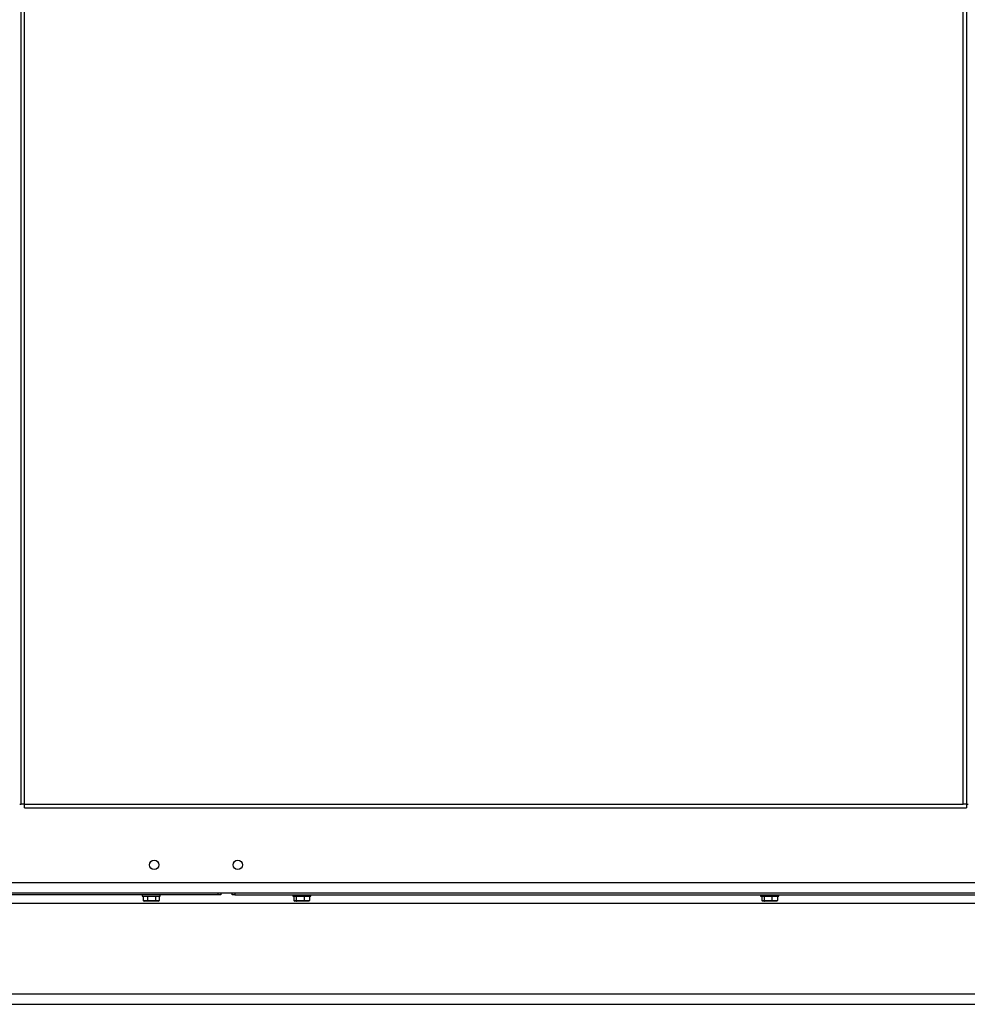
# Model space of a CAD drawing. Header units: millimetres. Extents: x 42 to 514, y 147 to 318.
# Tile 10 of 90: x 89 to 112, y 151 to 174. Entities that reach past the tile are written whole.
import ezdxf

# ---------------------------------------------------------------- set-up
doc = ezdxf.new("R2010")
doc.units = ezdxf.units.MM

msp = doc.modelspace()

# ---------------------------------------------------------------- linework, layer by layer
at = {"color": 7, "linetype": 'Continuous', "lineweight": 25}
for p, q in [((89.243, 155.517), (89.243, 200.826)), ((89.326, 155.517), (89.326, 200.85)), ((111.776, 155.517), (111.776, 200.85)), ((111.859, 200.826), (111.859, 155.517)), ((89.209, 155.517), (89.243, 155.517)), ((89.326, 155.517), (89.243, 155.517)), ((89.326, 155.433), (89.326, 155.517)), ((89.326, 155.517), (111.776, 155.517)), ((111.859, 155.517), (111.776, 155.517)), ((111.859, 155.517), (111.893, 155.517)), ((111.859, 155.517), (111.859, 155.433)), ((89.326, 155.433), (111.859, 155.433)), ((47.026, 153.65), (128.909, 153.65)), ((67.843, 153.4), (120.476, 153.4)), ((93.956, 153.35), (68.373, 153.35)), ((92.139, 153.35), (92.139, 153.317)), ((92.139, 153.317), (92.365, 153.317)), ((92.164, 153.317), (92.164, 153.217)), ((92.267, 153.317), (92.267, 153.217)), ((92.365, 153.317), (92.573, 153.317)), ((92.459, 153.317), (92.459, 153.217)), ((92.548, 153.317), (92.548, 153.217)), ((92.573, 153.317), (92.573, 153.35)), ((93.956, 153.35), (93.956, 153.4)), ((94.023, 153.35), (93.956, 153.35)), ((94.023, 153.4), (94.023, 153.35)), ((94.293, 153.35), (94.293, 153.4)), ((94.359, 153.35), (94.293, 153.35)), ((94.359, 153.4), (94.359, 153.35)), ((94.359, 153.35), (119.943, 153.35)), ((95.739, 153.35), (95.739, 153.317)), ((95.739, 153.317), (95.906, 153.317)), ((95.769, 153.317), (95.769, 153.217)), ((95.823, 153.317), (95.823, 153.217)), ((95.906, 153.317), (96.173, 153.317)), ((96.011, 153.317), (96.011, 153.217)), ((96.143, 153.317), (96.143, 153.217)), ((96.173, 153.317), (96.173, 153.35)), ((106.933, 153.35), (106.933, 153.317)), ((106.933, 153.317), (107.099, 153.317)), ((106.962, 153.317), (106.962, 153.217)), ((107.017, 153.317), (107.017, 153.217)), ((107.099, 153.317), (107.366, 153.317)), ((107.204, 153.317), (107.204, 153.217)), ((107.337, 153.317), (107.337, 153.217)), ((107.366, 153.317), (107.366, 153.35)), ((68.043, 153.15), (120.276, 153.15)), ((92.164, 153.217), (92.267, 153.217)), ((92.276, 153.2), (92.183, 153.2)), ((92.267, 153.217), (92.459, 153.217)), ((92.449, 153.2), (92.276, 153.2)), ((92.529, 153.2), (92.449, 153.2)), ((92.459, 153.217), (92.548, 153.217)), ((95.769, 153.217), (95.823, 153.217)), ((95.837, 153.2), (95.788, 153.2)), ((95.823, 153.217), (96.011, 153.217)), ((96.005, 153.2), (95.837, 153.2)), ((96.124, 153.2), (96.005, 153.2)), ((96.011, 153.217), (96.143, 153.217)), ((106.962, 153.217), (107.017, 153.217)), ((107.03, 153.2), (106.981, 153.2)), ((107.017, 153.217), (107.204, 153.217)), ((107.198, 153.2), (107.03, 153.2)), ((107.318, 153.2), (107.198, 153.2)), ((107.204, 153.217), (107.337, 153.217)), ((68.059, 150.733), (120.259, 150.733))]:
    msp.add_line(p, q, dxfattribs=at)
at = {"color": 8, "linetype": 'Continuous', "lineweight": 25}
msp.add_line((68.287, 150.983), (120.276, 150.983), dxfattribs=at)
at = {"color": 7, "linetype": 'Continuous', "lineweight": 25}
for centre in [(92.426, 154.067), (94.426, 154.067)]:
    msp.add_circle(centre, 0.113, dxfattribs=at)
for centre, major_axis, ratio, start_param, end_param in [((92.183, 153.217), (0.0192, 0), 0.866785, 3.141593, 4.712389), ((92.276, 153.217), (0, 0.0167), 0.534994, 1.570796, 3.141593), ((92.449, 153.217), (0, 0.0167), 0.618695, 3.141593, 4.712389), ((92.529, 153.217), (0.0192, 0), 0.866785, 4.712389, 6.283185), ((95.788, 153.217), (0.0187, 0), 0.890909, 3.141593, 4.712389), ((95.837, 153.217), (0, 0.0167), 0.795917, 1.570796, 3.141593), ((96.005, 153.217), (0, 0.0167), 0.326533, 3.141593, 4.712389), ((96.124, 153.217), (0.0187, 0), 0.890909, 4.712389, 6.283185), ((106.981, 153.217), (0.0187, 0), 0.890909, 3.141593, 4.712389), ((107.03, 153.217), (0, 0.0167), 0.795917, 1.570796, 3.141593), ((107.198, 153.217), (0, 0.0167), 0.326533, 3.141593, 4.712389), ((107.318, 153.217), (0.0187, 0), 0.890909, 4.712389, 6.283185)]:
    msp.add_ellipse(centre, major_axis=major_axis, ratio=ratio, start_param=start_param, end_param=end_param, dxfattribs=at)

doc.saveas('drawing.dxf')
